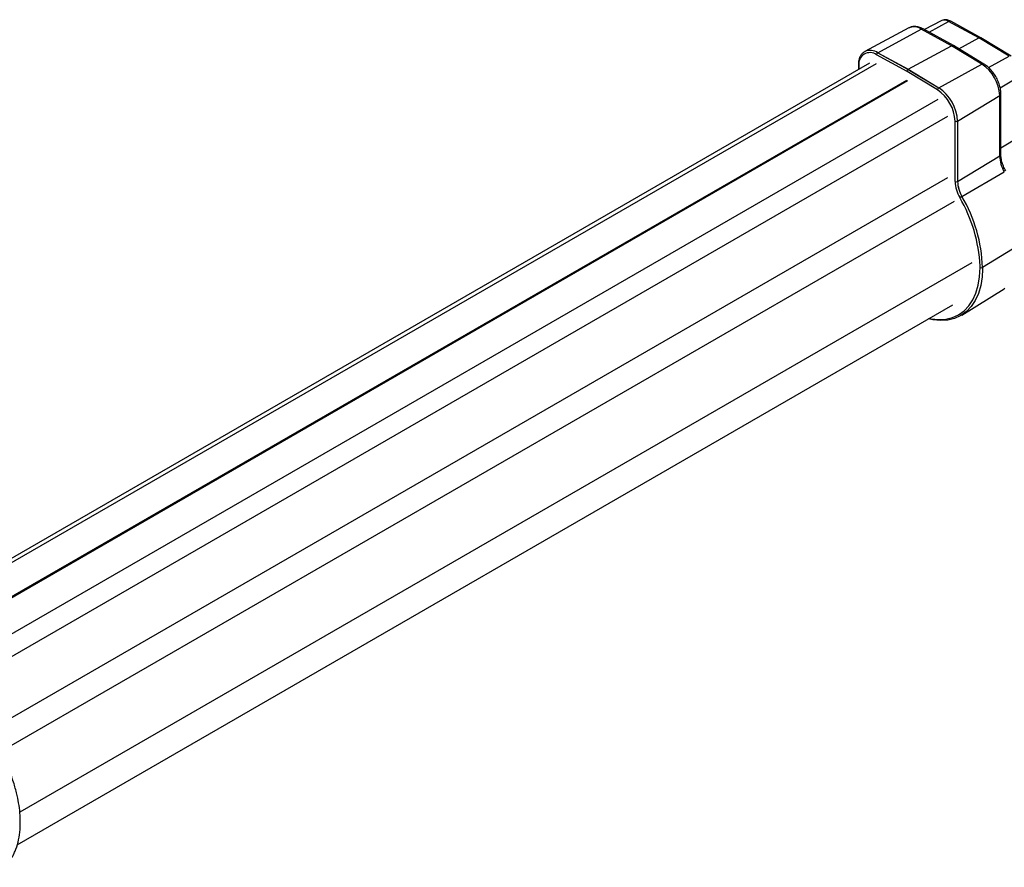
# Model space of a CAD drawing. Header units: millimetres. Extents: x 5 to 597, y 5 to 415.
# Tile 17 of 132: x 130 to 185, y 308 to 356. Entities that reach past the tile are written whole.
import ezdxf

# ---------------------------------------------------------------- set-up
doc = ezdxf.new("R2010")
doc.units = ezdxf.units.MM

msp = doc.modelspace()

# ---------------------------------------------------------------- linework, layer by layer
at = {"color": 7, "linetype": 'Continuous', "lineweight": 25}
for p, q in [((181.7858, 355.6899), (180.8438, 355.1857)), ((183.9275, 354.7122), (182.2137, 355.6497)), ((184.0462, 354.7229), (182.3337, 355.6597)), ((179.9636, 355.2814), (177.4699, 353.9465)), ((178.2038, 353.8777), (180.6546, 355.2166)), ((182.3788, 354.2734), (180.6546, 355.2166)), ((182.4927, 354.2837), (180.7698, 355.2262)), ((182.8014, 354.0962), (183.9275, 354.7122)), ((185.6414, 353.671), (183.9275, 354.7122)), ((185.7619, 353.6807), (184.0495, 354.721)), ((179.9296, 352.9336), (182.3788, 354.2734)), ((184.1029, 353.2259), (182.3788, 354.2734)), ((184.2187, 353.2352), (182.4958, 354.2818)), ((179.857, 352.81), (178.1331, 353.7531)), ((178.2019, 353.8766), (179.9277, 352.9325)), ((178.2038, 353.8777), (179.9296, 352.9336)), ((177.7247, 353.2797), (123.9674, 322.2463)), ((177.1022, 353.1849), (177.1022, 352.9203)), ((181.581, 351.7627), (179.857, 352.81)), ((179.9277, 352.9325), (181.6536, 351.884)), ((179.9296, 352.9336), (181.6554, 351.8851)), ((181.6554, 351.8851), (184.1029, 353.2259)), ((182.7258, 349.9984), (185.1108, 351.4493)), ((185.1108, 348.0231), (185.1108, 351.4493)), ((185.1768, 348.1184), (185.1768, 351.5446)), ((182.5826, 346.5711), (182.5826, 349.9973)), ((182.724, 349.9973), (182.724, 346.5711)), ((182.7258, 349.9984), (182.7258, 346.5722)), ((182.7258, 346.5722), (185.1108, 348.0231)), ((182.9705, 345.7275), (185.3733, 347.1169)), ((182.9686, 345.7264), (182.9705, 345.7275)), ((186.5251, 343.1403), (184.14, 341.6894)), ((182.9612, 338.9959), (185.3642, 340.4879)), ((185.3642, 340.4879), (185.4092, 340.5167)), ((129.4059, 308.949), (182.4568, 339.5747))]:
    msp.add_line(p, q, dxfattribs=at)
at = {"color": 8, "linetype": 'Continuous', "lineweight": 25}
for p, q in [((181.1038, 355.0434), (182.2137, 355.6497)), ((184.4778, 353.0336), (185.6414, 353.671)), ((178.1098, 353.2484), (124.1913, 322.1219)), ((177.1315, 353.1441), (177.1315, 352.9372)), ((179.8311, 352.3067), (125.8771, 321.1597)), ((179.8829, 352.2768), (125.9285, 321.1296)), ((185.1346, 351.8829), (186.2655, 352.5709)), ((181.6043, 351.2311), (127.6258, 320.07)), ((182.1551, 350.2601), (128.137, 319.076)), ((185.1768, 348.4824), (186.2655, 349.1447)), ((182.1551, 346.7748), (128.64, 315.8812)), ((182.5381, 345.4361), (128.5499, 314.2694)), ((183.534, 341.9555), (129.554, 310.7935)), ((183.9968, 341.6883), (183.9962, 341.7678)), ((184.14, 341.6894), (184.1388, 341.575))]:
    msp.add_line(p, q, dxfattribs=at)
at = {"color": 8, "linetype": 'Continuous', "lineweight": 25, "flags": 128}
msp.add_lwpolyline([(181.1118, 338.7983), (181.2243, 338.7767), (181.6532, 338.7343), (182.0595, 338.759), (182.4381, 338.8507), (182.7843, 339.008), (183.0936, 339.2292), (183.3622, 339.5113), (183.5868, 339.8509), (183.7645, 340.2436), (183.893, 340.6845), (183.9707, 341.1681), (183.9968, 341.6883)], dxfattribs=at)
at = {"color": 7, "linetype": 'Continuous', "lineweight": 25, "flags": 128}
msp.add_lwpolyline([(184.1388, 341.575), (184.1135, 341.1603), (184.0344, 340.6685), (183.9037, 340.22), (183.7231, 339.8206), (183.4947, 339.4752), (183.2214, 339.1883), (182.9068, 338.9634), (182.5547, 338.8033), (182.1697, 338.7101), (181.7564, 338.6849), (181.3202, 338.7281), (181.0788, 338.7792)], dxfattribs=at)
at = {"color": 8, "linetype": 'Continuous', "lineweight": 25}
for centre, radius, start, end in [((181.9629, 355.2774), 0.449, 56.04228, 113.23655), ((182.2827, 355.5461), 0.1245, 65.8465, 123.67236), ((180.2496, 354.6152), 0.725, 56.04228, 113.23655), ((180.7209, 355.1171), 0.1195, 65.8465, 123.67236), ((177.7731, 353.2372), 0.7719, 56.08195, 112.77286), ((177.15, 353.1883), 0.0479, 184.04329, 247.26228), ((184.1688, 353.1301), 0.1163, 64.62031, 124.52014), ((185.0594, 351.5553), 0.1179, 295.89886, 354.84014), ((185.0593, 348.1291), 0.1179, 295.90206, 354.80177)]:
    msp.add_arc(centre, radius, start, end, dxfattribs=at)
at = {"color": 7, "linetype": 'Continuous', "lineweight": 25}
for centre, radius, start, end in [((177.7538, 353.2489), 0.631, 53.0502, 189.55818), ((178.2833, 353.7503), 0.1503, 122.79731, 178.92332), ((178.247, 353.7986), 0.0901, 118.65169, 120.00164), ((182.8554, 351.3439), 2.258, 2.67425, 56.45965), ((181.7379, 351.7513), 0.1573, 122.41653, 175.84016), ((180.3413, 349.8926), 2.2437, 2.67425, 56.45965), ((181.701, 351.8019), 0.0949, 118.71968, 120.00165), ((180.3305, 349.8865), 2.3979, 2.67425, 56.45965), ((182.6533, 350.1337), 0.1537, 242.60967, 297.39033), ((182.6778, 350.0773), 0.0924, 299.99298, 301.30919), ((187.0245, 348.0862), 1.9146, 181.88962, 210.41608), ((184.5094, 346.6347), 1.9279, 181.88962, 210.41608), ((182.6533, 346.7076), 0.1537, 242.60967, 297.39033), ((182.6778, 346.6511), 0.0924, 299.99298, 301.30919), ((184.5076, 346.6299), 1.7846, 181.88962, 210.41608), ((184.5095, 346.631), 1.7847, 181.88962, 210.41608), ((180.7224, 349.6168), 4.4923, 298.2234, 300.00128), ((175.5707, 341.394), 8.4338, 2.54015, 30.37466), ((175.613, 341.4081), 8.5317, 1.88962, 30.41608), ((184.0674, 341.8241), 0.1531, 242.53184, 298.33413)]:
    msp.add_arc(centre, radius, start, end, dxfattribs=at)
for points, knots in [([(182.3337, 355.6597), (182.2973, 355.6777), (182.2045, 355.7234), (182.0512, 355.7532), (181.8975, 355.7441), (181.8183, 355.7003), (181.7882, 355.6836)], [0, 0, 0, 0, 0.2044782, 0.5214572, 0.8177876, 1, 1, 1, 1]), ([(180.7698, 355.2262), (180.7277, 355.2474), (180.6068, 355.3085), (180.4123, 355.3618), (180.1983, 355.3621), (180.0429, 355.3298), (179.9719, 355.2805), (179.954, 355.2681)], [0, 0, 0, 0, 0.1524537, 0.438179, 0.6839519, 0.9203356, 1, 1, 1, 1]), ([(184.0471, 354.7175), (184.0438, 354.721), (184.0289, 354.7373), (183.9853, 354.7365), (183.9463, 354.7201), (183.9275, 354.7122)], [0, 0, 0, 0, 0.1245396, 0.5787586, 1, 1, 1, 1]), ([(177.476, 353.9467), (177.4258, 353.9159), (177.321, 353.8514), (177.2071, 353.6905), (177.1302, 353.4905), (177.1042, 353.3137), (177.1026, 353.208), (177.1022, 353.1849)], [0, 0, 0, 0, 0.21689852, 0.45346943, 0.69360123, 0.93301226, 1, 1, 1, 1]), ([(182.4935, 354.2785), (182.4904, 354.2819), (182.4761, 354.2975), (182.4343, 354.2967), (182.3968, 354.2809), (182.3788, 354.2734)], [0, 0, 0, 0, 0.1245396, 0.5787586, 1, 1, 1, 1]), ([(179.857, 352.81), (179.857, 352.8197), (179.8586, 352.8309), (179.8654, 352.855), (179.8708, 352.8678), (179.8846, 352.8917), (179.893, 352.9028), (179.9104, 352.9208), (179.9194, 352.9277), (179.9277, 352.9325)], [0, 0, 0, 0, 0.25, 0.25, 0.5, 0.5, 0.75, 0.75, 1, 1, 1, 1]), ([(185.1768, 351.5446), (185.1753, 351.5927), (185.1711, 351.7298), (185.1264, 351.9672), (185.0313, 352.2493), (184.8956, 352.5229), (184.726, 352.7769), (184.5285, 353.0002), (184.3547, 353.1483), (184.2488, 353.216), (184.2187, 353.2352)], [0, 0, 0, 0, 0.078037, 0.2224342, 0.3663294, 0.50976, 0.6531878, 0.7971756, 0.9423691, 1, 1, 1, 1]), ([(185.4557, 347.1669), (185.4319, 347.2111), (185.3623, 347.3408), (185.2716, 347.564), (185.2024, 347.8198), (185.1786, 348.0035), (185.1771, 348.096), (185.1768, 348.1184)], [0, 0, 0, 0, 0.1381707, 0.405299, 0.6713197, 0.9203051, 1, 1, 1, 1]), ([(128.6548, 307.6683), (128.735, 307.7466), (128.8845, 307.8925), (129.0761, 308.1612), (129.2242, 308.4294), (129.3726, 308.7836), (129.499, 309.2244), (129.5715, 309.7343), (129.5907, 310.2016), (129.5767, 310.6588), (129.5213, 311.1693), (129.4087, 311.7677), (129.2272, 312.4394), (129.0281, 313.0004), (128.8602, 313.3955), (128.7465, 313.6809), (128.7255, 313.8837), (128.7111, 314.0228)], [0, 0, 0, 0, 0.0661042, 0.1231271, 0.1874704, 0.2344777, 0.3276992, 0.4196839, 0.4789292, 0.538631, 0.6181875, 0.6936335, 0.783149, 0.8878001, 0.9163933, 0.942645, 1, 1, 1, 1])]:
    msp.add_open_spline(points, degree=3, knots=knots, dxfattribs=at)
msp.add_open_spline([(179.9277, 352.9325), (179.9284, 352.9329), (179.929, 352.9332), (179.9296, 352.9336)], degree=3, dxfattribs=at)

doc.saveas('drawing.dxf')
